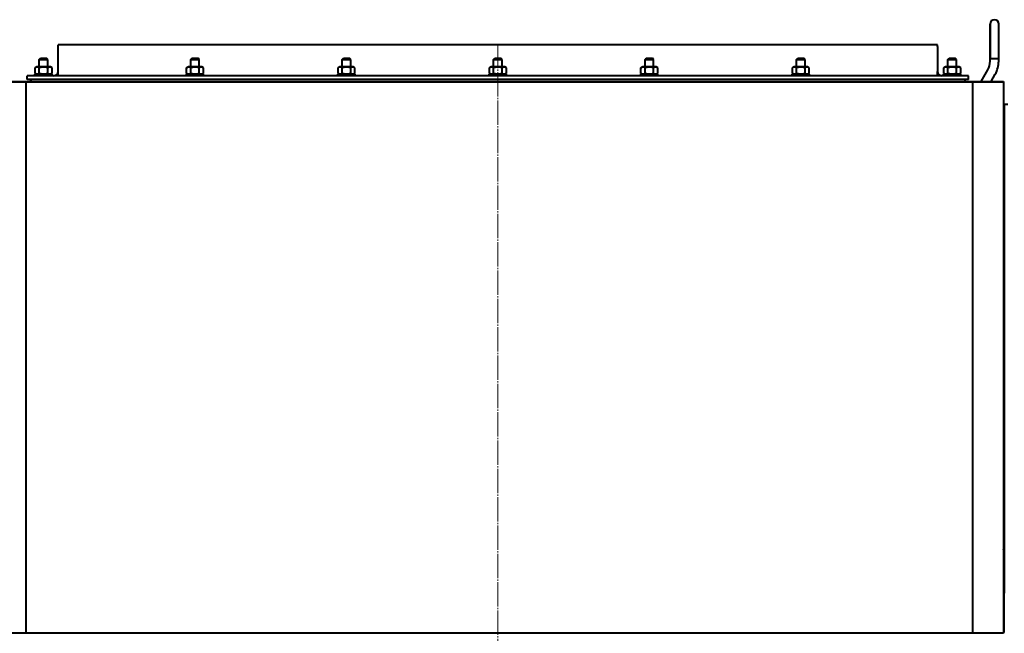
# Model space of a CAD drawing. Header units: millimetres. Extents: x -4428 to 4131, y -3615 to 4038.
# Tile 137 of 172: x 2339 to 3483, y -677 to 36. Entities that reach past the tile are written whole.
import ezdxf

# ---------------------------------------------------------------- set-up
doc = ezdxf.new("R2010")
doc.units = ezdxf.units.MM
doc.linetypes.add('K5LT_AXLED', pattern=[32.912189, 28.412189, -1.5, 1.5, -1.5])
doc.linetypes.add('K5LT_BASIC', pattern=[0])
doc.layers.add('Системный слой', color=7, linetype='Continuous')

# ---------------------------------------------------------------- blocks, each defined once
blk = doc.blocks.new('U25')
at = {"layer": 'Системный слой', "color": 30, "linetype": 'K5LT_AXLED', "lineweight": 20, "true_color": 0xff8000}
blk.add_line((2894.6, -1929.1), (2894.6, 8.9), dxfattribs=at)
blk = doc.blocks.new('U21')
at = {"layer": 'Системный слой', "color": 150, "linetype": 'K5LT_BASIC', "lineweight": 40, "true_color": 0x0080ff}
for p, q in [((3466.6, -8.8), (3466.6, 31.2)), ((3466.6, 31.2), (3466.6, -8.8)), ((3476.6, -8.8), (3476.6, 31.2)), ((2383.6, 5.2), (2383.6, 6.9)), ((3405.6, 6.9), (2383.6, 6.9)), ((2383.6, -24.1), (2383.6, 5.2)), ((3405.6, 5.2), (3405.6, 6.9)), ((3405.6, 5.2), (3405.6, -24.1)), ((2361.6, -10), (2363.1, -8.5)), ((2361.6, -18.7), (2361.6, -10)), ((2361.6, -10), (2366.6, -10)), ((2363.1, -8.5), (2366.6, -8.5)), ((2366.6, -8.5), (2370.1, -8.5)), ((2366.6, -10), (2371.6, -10)), ((2371.6, -10), (2370.1, -8.5)), ((2371.6, -18.7), (2371.6, -10)), ((2537.6, -10), (2539.1, -8.5)), ((2537.6, -18.7), (2537.6, -10)), ((2537.6, -10), (2542.6, -10)), ((2539.1, -8.5), (2542.6, -8.5)), ((2542.6, -8.5), (2546.1, -8.5)), ((2542.6, -10), (2547.6, -10)), ((2547.6, -10), (2546.1, -8.5)), ((2547.6, -18.7), (2547.6, -10)), ((2713.6, -10), (2715.1, -8.5)), ((2713.6, -18.7), (2713.6, -10)), ((2713.6, -10), (2718.6, -10)), ((2715.1, -8.5), (2718.6, -8.5)), ((2718.6, -8.5), (2722.1, -8.5)), ((2718.6, -10), (2723.6, -10)), ((2723.6, -10), (2722.1, -8.5)), ((2723.6, -18.7), (2723.6, -10)), ((2889.6, -10), (2891.1, -8.5)), ((2889.6, -10), (2894.6, -10)), ((2889.6, -18.7), (2889.6, -10)), ((2891.1, -8.5), (2894.6, -8.5)), ((2894.6, -8.5), (2898.1, -8.5)), ((2894.6, -10), (2899.6, -10)), ((2899.6, -10), (2898.1, -8.5)), ((2899.6, -18.7), (2899.6, -10)), ((3065.6, -10), (3067.1, -8.5)), ((3065.6, -10), (3070.6, -10)), ((3065.6, -18.7), (3065.6, -10)), ((3067.1, -8.5), (3070.6, -8.5)), ((3070.6, -8.5), (3074.1, -8.5)), ((3070.6, -10), (3075.6, -10)), ((3075.6, -10), (3074.1, -8.5)), ((3075.6, -18.7), (3075.6, -10)), ((3241.6, -10), (3243.1, -8.5)), ((3241.6, -10), (3246.6, -10)), ((3241.6, -18.7), (3241.6, -10)), ((3243.1, -8.5), (3246.6, -8.5)), ((3246.6, -8.5), (3250.1, -8.5)), ((3246.6, -10), (3251.6, -10)), ((3251.6, -10), (3250.1, -8.5)), ((3251.6, -18.7), (3251.6, -10)), ((3417.6, -10), (3419.1, -8.5)), ((3417.6, -18.7), (3417.6, -10)), ((3417.6, -10), (3422.6, -10)), ((3419.1, -8.5), (3422.6, -8.5)), ((3422.6, -8.5), (3426.1, -8.5)), ((3422.6, -10), (3427.6, -10)), ((3427.6, -10), (3426.1, -8.5)), ((3427.6, -18.7), (3427.6, -10)), ((3466.6, -8.8), (3466.6, -8.8)), ((3466.6, -8.8), (3476.6, -8.8)), ((3466.6, -12.1), (3466.6, -8.8)), ((3466.6, -8.8), (3466.6, -8.8)), ((3476.6, -8.8), (3476.6, -8.8)), ((3476.6, -12.1), (3476.6, -8.8)), ((2356.8, -19.7), (2358.6, -18.7)), ((2356.8, -26.1), (2356.8, -19.7)), ((2374.7, -18.7), (2358.6, -18.7)), ((2361.7, -26.1), (2361.7, -19.7)), ((2371.6, -26.1), (2371.6, -19.7)), ((2376.5, -19.7), (2374.7, -18.7)), ((2376.5, -19.7), (2374.7, -18.7)), ((2376.5, -26.1), (2376.5, -19.7)), ((2532.8, -19.7), (2534.6, -18.7)), ((2532.8, -26.1), (2532.8, -19.7)), ((2550.7, -18.7), (2534.6, -18.7)), ((2537.7, -26.1), (2537.7, -19.7)), ((2547.6, -26.1), (2547.6, -19.7)), ((2552.5, -19.7), (2550.7, -18.7)), ((2552.5, -26.1), (2552.5, -19.7)), ((2708.8, -19.7), (2710.6, -18.7)), ((2708.8, -26.1), (2708.8, -19.7)), ((2726.7, -18.7), (2710.6, -18.7)), ((2713.7, -26.1), (2713.7, -19.7)), ((2723.6, -26.1), (2723.6, -19.7)), ((2728.5, -19.7), (2726.7, -18.7)), ((2728.5, -26.1), (2728.5, -19.7)), ((2884.8, -19.7), (2886.6, -18.7)), ((2884.8, -26.1), (2884.8, -19.7)), ((2902.7, -18.7), (2886.6, -18.7)), ((2889.7, -26.1), (2889.7, -19.7)), ((2899.6, -26.1), (2899.6, -19.7)), ((2904.5, -19.7), (2902.7, -18.7)), ((2904.5, -26.1), (2904.5, -19.7)), ((3060.8, -19.7), (3062.6, -18.7)), ((3060.8, -26.1), (3060.8, -19.7)), ((3078.7, -18.7), (3062.6, -18.7)), ((3065.7, -26.1), (3065.7, -19.7)), ((3075.6, -26.1), (3075.6, -19.7)), ((3080.5, -19.7), (3078.7, -18.7)), ((3080.5, -26.1), (3080.5, -19.7)), ((3236.8, -19.7), (3238.6, -18.7)), ((3236.8, -26.1), (3236.8, -19.7)), ((3254.7, -18.7), (3238.6, -18.7)), ((3241.7, -26.1), (3241.7, -19.7)), ((3251.6, -26.1), (3251.6, -19.7)), ((3256.5, -19.7), (3254.7, -18.7)), ((3256.5, -26.1), (3256.5, -19.7)), ((3412.8, -19.7), (3414.6, -18.7)), ((3412.8, -19.7), (3414.6, -18.7)), ((3412.8, -26.1), (3412.8, -19.7)), ((3430.7, -18.7), (3414.6, -18.7)), ((3417.7, -26.1), (3417.7, -19.7)), ((3427.6, -26.1), (3427.6, -19.7)), ((3432.5, -19.7), (3430.7, -18.7)), ((3432.5, -19.7), (3430.7, -18.7)), ((3432.5, -26.1), (3432.5, -19.7)), ((3456.2, -35.6), (3464, -22.1)), ((2347.6, -30.8), (2347.6, -29.1)), ((3441.6, -29.1), (2347.6, -29.1)), ((2347.6, -33.1), (2347.6, -30.8)), ((3441.6, -33.1), (2347.6, -33.1)), ((2356.6, -29.1), (2356.6, -27.1)), ((2356.6, -27.1), (2376.6, -27.1)), ((2356.6, -29.1), (2356.6, -27.1)), ((2358.6, -27.1), (2356.8, -26.1)), ((2358.6, -27.1), (2356.8, -26.1)), ((2358.6, -27.1), (2356.8, -26.1)), ((2374.7, -27.1), (2376.5, -26.1)), ((2374.7, -27.1), (2376.5, -26.1)), ((2376.6, -29.1), (2376.6, -27.1)), ((2383.6, -29.1), (2383.6, -24.1)), ((2532.6, -27.1), (2552.6, -27.1)), ((2532.6, -29.1), (2532.6, -27.1)), ((2534.6, -27.1), (2532.8, -26.1)), ((2550.7, -27.1), (2552.5, -26.1)), ((2552.6, -29.1), (2552.6, -27.1)), ((2708.6, -27.1), (2728.6, -27.1)), ((2708.6, -29.1), (2708.6, -27.1)), ((2710.6, -27.1), (2708.8, -26.1)), ((2726.7, -27.1), (2728.5, -26.1)), ((2728.6, -29.1), (2728.6, -27.1)), ((2884.6, -29.1), (2884.6, -27.1)), ((2884.6, -27.1), (2904.6, -27.1)), ((2886.6, -27.1), (2884.8, -26.1)), ((2902.7, -27.1), (2904.5, -26.1)), ((2904.6, -29.1), (2904.6, -27.1)), ((3060.6, -27.1), (3080.6, -27.1)), ((3060.6, -29.1), (3060.6, -27.1)), ((3062.6, -27.1), (3060.8, -26.1)), ((3078.7, -27.1), (3080.5, -26.1)), ((3080.6, -29.1), (3080.6, -27.1)), ((3236.6, -27.1), (3256.6, -27.1)), ((3236.6, -29.1), (3236.6, -27.1)), ((3238.6, -27.1), (3236.8, -26.1)), ((3254.7, -27.1), (3256.5, -26.1)), ((3256.6, -29.1), (3256.6, -27.1)), ((3405.6, -29.1), (3405.6, -24.1)), ((3412.6, -27.1), (3432.6, -27.1)), ((3412.6, -29.1), (3412.6, -27.1)), ((3412.6, -29.1), (3412.6, -27.1)), ((3412.6, -29.1), (3412.6, -27.1)), ((3414.6, -27.1), (3412.8, -26.1)), ((3414.6, -27.1), (3412.8, -26.1)), ((3430.7, -27.1), (3432.5, -26.1)), ((3430.7, -27.1), (3432.5, -26.1)), ((3432.6, -29.1), (3432.6, -27.1)), ((3441.6, -30.8), (3441.6, -29.1)), ((3441.6, -33.1), (3441.6, -30.8)), ((3467.7, -35.6), (3472.6, -27.1)), ((2227.1, -35.6), (3482.1, -35.6)), ((2227.1, -36.1), (2346.1, -36.1)), ((2346.1, -36.1), (2346.1, -676.1)), ((2346.1, -36.1), (3446.1, -36.1)), ((3446.1, -36.1), (3446.1, -676.1)), ((3446.1, -36.1), (3482.1, -36.1)), ((3482.1, -35.6), (3482.1, -36.1)), ((3482.1, -36.1), (3482.1, -676.1)), ((3483.1, -62.1), (3483.1, -630.1)), ((3483.1, -62.1), (3487.1, -62.1)), ((3483.1, -74.1), (3482.1, -74.1)), ((3483.1, -79.6), (3482.1, -79.6)), ((3483.1, -90.6), (3482.1, -90.6)), ((3483.1, -96), (3482.1, -96)), ((3483.1, -112.1), (3482.1, -112.1)), ((3483.1, -116.1), (3482.1, -116.1)), ((3483.1, -248.1), (3482.1, -248.1)), ((3483.1, -253.6), (3482.1, -253.6)), ((3483.1, -264.6), (3482.1, -264.6)), ((3483.1, -270), (3482.1, -270)), ((3483.1, -422.1), (3482.1, -422.1)), ((3483.1, -427.6), (3482.1, -427.6)), ((3483.1, -438.6), (3482.1, -438.6)), ((3483.1, -444), (3482.1, -444)), ((3482.1, -577.2), (3483.1, -576.8)), ((3483.1, -581), (3482.1, -578.8)), ((3482.1, -581.6), (3483.1, -581.2)), ((3483.1, -596.1), (3482.1, -596.1)), ((3483.1, -601.6), (3482.1, -601.6)), ((3483.1, -612.6), (3482.1, -612.6)), ((3483.1, -618), (3482.1, -618)), ((3482.6, -630.1), (3482.1, -630.1)), ((3482.6, -630.1), (3482.6, -675.1)), ((3482.6, -675.1), (3482.1, -675.1)), ((2227.1, -676.1), (2346.1, -676.1)), ((3482.1, -676.6), (2227.1, -676.6)), ((2346.1, -676.1), (3446.1, -676.1)), ((3446.1, -676.1), (3482.1, -676.1)), ((3482.1, -676.1), (3482.1, -676.6))]:
    blk.add_line(p, q, dxfattribs=at)
for centre, radius, start, end in [((3471.6, 31.2), 5, 0, 180), ((3446.6, -12.1), 20, 330, 0), ((3446.6, -12.1), 30, 330, 0), ((3446.6, -12.1), 30, 330, 0), ((2353.1, -34.6), 1.5, 90, 221.8103), ((2378.6, -24.1), 5, 270, 0), ((3410.6, -24.1), 5, 180, 270), ((3436.1, -34.6), 1.5, 318.1897, 90)]:
    blk.add_arc(centre, radius, start, end, dxfattribs=at)
for points, knots in [([(2361.7, -19.7), (2361.4, -19.5), (2361, -19.3), (2360.5, -19.1), (2360.1, -19), (2359.8, -19), (2359.5, -18.9), (2359.2, -18.9), (2358.9, -18.9), (2358.5, -19), (2358.1, -19.1), (2357.5, -19.3), (2357.1, -19.5), (2356.8, -19.7)], [0, 0, 0, 0, 2.750356, 3.588044, 4.637308, 5.492849, 6.359079, 7.188001, 7.964308, 9.085494, 10.187714, 11.611112, 14, 14, 14, 14]), ([(2371.6, -19.7), (2371.3, -19.6), (2370.7, -19.5), (2369.7, -19.2), (2368.6, -19), (2367.8, -19), (2367.3, -18.9), (2367, -18.9), (2366.8, -18.9), (2366.5, -18.9), (2366.2, -18.9), (2365.8, -18.9), (2365.2, -19), (2364.3, -19.1), (2363.4, -19.3), (2362.5, -19.5), (2362, -19.6), (2361.7, -19.7)], [0, 0, 0, 0, 3.152296, 8.024027, 14.430358, 17.4743, 18.996271, 20.518242, 21.409855, 22.301468, 24.084694, 25.867919, 27.651145, 31.792504, 37.072525, 40.536262, 44, 44, 44, 44]), ([(2376.5, -19.7), (2376.1, -19.5), (2375.7, -19.3), (2375.2, -19.1), (2374.9, -19), (2374.5, -19), (2374.2, -18.9), (2373.9, -18.9), (2373.6, -18.9), (2373.3, -19), (2372.8, -19.1), (2372.3, -19.3), (2371.8, -19.5), (2371.6, -19.7)], [0, 0, 0, 0, 2.750356, 3.588044, 4.637308, 5.492849, 6.359079, 7.188001, 7.964308, 9.085494, 10.187714, 11.611112, 14, 14, 14, 14]), ([(2537.7, -19.7), (2537.4, -19.5), (2537, -19.3), (2536.5, -19.1), (2536.1, -19), (2535.8, -19), (2535.5, -18.9), (2535.2, -18.9), (2534.9, -18.9), (2534.5, -19), (2534.1, -19.1), (2533.5, -19.3), (2533.1, -19.5), (2532.8, -19.7)], [0, 0, 0, 0, 2.750356, 3.588044, 4.637308, 5.492849, 6.359079, 7.188001, 7.964308, 9.085494, 10.187714, 11.611112, 14, 14, 14, 14]), ([(2547.6, -19.7), (2547.3, -19.6), (2546.7, -19.5), (2545.7, -19.2), (2544.6, -19), (2543.8, -19), (2543.3, -18.9), (2543, -18.9), (2542.8, -18.9), (2542.5, -18.9), (2542.2, -18.9), (2541.8, -18.9), (2541.2, -19), (2540.3, -19.1), (2539.4, -19.3), (2538.5, -19.5), (2538, -19.6), (2537.7, -19.7)], [0, 0, 0, 0, 3.152296, 8.024027, 14.430358, 17.4743, 18.996271, 20.518242, 21.409855, 22.301468, 24.084694, 25.867919, 27.651145, 31.792504, 37.072525, 40.536262, 44, 44, 44, 44]), ([(2552.5, -19.7), (2552.1, -19.5), (2551.7, -19.3), (2551.2, -19.1), (2550.9, -19), (2550.5, -19), (2550.2, -18.9), (2549.9, -18.9), (2549.6, -18.9), (2549.3, -19), (2548.8, -19.1), (2548.3, -19.3), (2547.8, -19.5), (2547.6, -19.7)], [0, 0, 0, 0, 2.750356, 3.588044, 4.637308, 5.492849, 6.359079, 7.188001, 7.964308, 9.085494, 10.187714, 11.611112, 14, 14, 14, 14]), ([(2713.7, -19.7), (2713.4, -19.5), (2713, -19.3), (2712.5, -19.1), (2712.1, -19), (2711.8, -19), (2711.5, -18.9), (2711.2, -18.9), (2710.9, -18.9), (2710.5, -19), (2710.1, -19.1), (2709.5, -19.3), (2709.1, -19.5), (2708.8, -19.7)], [0, 0, 0, 0, 2.750356, 3.588044, 4.637308, 5.492849, 6.359079, 7.188001, 7.964308, 9.085494, 10.187714, 11.611112, 14, 14, 14, 14]), ([(2723.6, -19.7), (2723.3, -19.6), (2722.7, -19.5), (2721.7, -19.2), (2720.6, -19), (2719.8, -19), (2719.3, -18.9), (2719, -18.9), (2718.8, -18.9), (2718.5, -18.9), (2718.2, -18.9), (2717.8, -18.9), (2717.2, -19), (2716.3, -19.1), (2715.4, -19.3), (2714.5, -19.5), (2714, -19.6), (2713.7, -19.7)], [0, 0, 0, 0, 3.152296, 8.024027, 14.430358, 17.4743, 18.996271, 20.518242, 21.409855, 22.301468, 24.084694, 25.867919, 27.651145, 31.792504, 37.072525, 40.536262, 44, 44, 44, 44]), ([(2728.5, -19.7), (2728.1, -19.5), (2727.7, -19.3), (2727.2, -19.1), (2726.9, -19), (2726.5, -19), (2726.2, -18.9), (2725.9, -18.9), (2725.6, -18.9), (2725.3, -19), (2724.8, -19.1), (2724.3, -19.3), (2723.8, -19.5), (2723.6, -19.7)], [0, 0, 0, 0, 2.750356, 3.588044, 4.637308, 5.492849, 6.359079, 7.188001, 7.964308, 9.085494, 10.187714, 11.611112, 14, 14, 14, 14]), ([(2889.7, -19.7), (2889.4, -19.5), (2889, -19.3), (2888.5, -19.1), (2888.1, -19), (2887.8, -19), (2887.5, -18.9), (2887.2, -18.9), (2886.9, -18.9), (2886.5, -19), (2886.1, -19.1), (2885.5, -19.3), (2885.1, -19.5), (2884.8, -19.7)], [0, 0, 0, 0, 2.750356, 3.588044, 4.637308, 5.492849, 6.359079, 7.188001, 7.964308, 9.085494, 10.187714, 11.611112, 14, 14, 14, 14]), ([(2899.6, -19.7), (2899.3, -19.6), (2898.7, -19.5), (2897.7, -19.2), (2896.6, -19), (2895.8, -19), (2895.3, -18.9), (2895, -18.9), (2894.8, -18.9), (2894.5, -18.9), (2894.2, -18.9), (2893.8, -18.9), (2893.2, -19), (2892.3, -19.1), (2891.4, -19.3), (2890.5, -19.5), (2890, -19.6), (2889.7, -19.7)], [0, 0, 0, 0, 3.152296, 8.024027, 14.430358, 17.4743, 18.996271, 20.518242, 21.409855, 22.301468, 24.084694, 25.867919, 27.651145, 31.792504, 37.072525, 40.536262, 44, 44, 44, 44]), ([(2904.5, -19.7), (2904.1, -19.5), (2903.7, -19.3), (2903.2, -19.1), (2902.9, -19), (2902.5, -19), (2902.2, -18.9), (2901.9, -18.9), (2901.6, -18.9), (2901.3, -19), (2900.8, -19.1), (2900.3, -19.3), (2899.8, -19.5), (2899.6, -19.7)], [0, 0, 0, 0, 2.750356, 3.588044, 4.637308, 5.492849, 6.359079, 7.188001, 7.964308, 9.085494, 10.187714, 11.611112, 14, 14, 14, 14]), ([(3065.7, -19.7), (3065.4, -19.5), (3065, -19.3), (3064.5, -19.1), (3064.1, -19), (3063.8, -19), (3063.5, -18.9), (3063.2, -18.9), (3062.9, -18.9), (3062.5, -19), (3062.1, -19.1), (3061.5, -19.3), (3061.1, -19.5), (3060.8, -19.7)], [0, 0, 0, 0, 2.750356, 3.588044, 4.637308, 5.492849, 6.359079, 7.188001, 7.964308, 9.085494, 10.187714, 11.611112, 14, 14, 14, 14]), ([(3075.6, -19.7), (3075.3, -19.6), (3074.7, -19.5), (3073.7, -19.2), (3072.6, -19), (3071.8, -19), (3071.3, -18.9), (3071, -18.9), (3070.8, -18.9), (3070.5, -18.9), (3070.2, -18.9), (3069.8, -18.9), (3069.2, -19), (3068.3, -19.1), (3067.4, -19.3), (3066.5, -19.5), (3066, -19.6), (3065.7, -19.7)], [0, 0, 0, 0, 3.152296, 8.024027, 14.430358, 17.4743, 18.996271, 20.518242, 21.409855, 22.301468, 24.084694, 25.867919, 27.651145, 31.792504, 37.072525, 40.536262, 44, 44, 44, 44]), ([(3080.5, -19.7), (3080.1, -19.5), (3079.7, -19.3), (3079.2, -19.1), (3078.9, -19), (3078.5, -19), (3078.2, -18.9), (3077.9, -18.9), (3077.6, -18.9), (3077.3, -19), (3076.8, -19.1), (3076.3, -19.3), (3075.8, -19.5), (3075.6, -19.7)], [0, 0, 0, 0, 2.750356, 3.588044, 4.637308, 5.492849, 6.359079, 7.188001, 7.964308, 9.085494, 10.187714, 11.611112, 14, 14, 14, 14]), ([(3241.7, -19.7), (3241.4, -19.5), (3241, -19.3), (3240.5, -19.1), (3240.1, -19), (3239.8, -19), (3239.5, -18.9), (3239.2, -18.9), (3238.9, -18.9), (3238.5, -19), (3238.1, -19.1), (3237.5, -19.3), (3237.1, -19.5), (3236.8, -19.7)], [0, 0, 0, 0, 2.750356, 3.588044, 4.637308, 5.492849, 6.359079, 7.188001, 7.964308, 9.085494, 10.187714, 11.611112, 14, 14, 14, 14]), ([(3251.6, -19.7), (3251.3, -19.6), (3250.7, -19.5), (3249.7, -19.2), (3248.6, -19), (3247.8, -19), (3247.3, -18.9), (3247, -18.9), (3246.8, -18.9), (3246.5, -18.9), (3246.2, -18.9), (3245.8, -18.9), (3245.2, -19), (3244.3, -19.1), (3243.4, -19.3), (3242.5, -19.5), (3242, -19.6), (3241.7, -19.7)], [0, 0, 0, 0, 3.152296, 8.024027, 14.430358, 17.4743, 18.996271, 20.518242, 21.409855, 22.301468, 24.084694, 25.867919, 27.651145, 31.792504, 37.072525, 40.536262, 44, 44, 44, 44]), ([(3256.5, -19.7), (3256.1, -19.5), (3255.7, -19.3), (3255.2, -19.1), (3254.9, -19), (3254.5, -19), (3254.2, -18.9), (3253.9, -18.9), (3253.6, -18.9), (3253.3, -19), (3252.8, -19.1), (3252.3, -19.3), (3251.8, -19.5), (3251.6, -19.7)], [0, 0, 0, 0, 2.750356, 3.588044, 4.637308, 5.492849, 6.359079, 7.188001, 7.964308, 9.085494, 10.187714, 11.611112, 14, 14, 14, 14]), ([(3417.7, -19.7), (3417.4, -19.5), (3417, -19.3), (3416.5, -19.1), (3416.1, -19), (3415.8, -19), (3415.5, -18.9), (3415.2, -18.9), (3414.9, -18.9), (3414.5, -19), (3414.1, -19.1), (3413.5, -19.3), (3413.1, -19.5), (3412.8, -19.7)], [0, 0, 0, 0, 2.750356, 3.588044, 4.637308, 5.492849, 6.359079, 7.188001, 7.964308, 9.085494, 10.187714, 11.611112, 14, 14, 14, 14]), ([(3427.6, -19.7), (3427.3, -19.6), (3426.7, -19.5), (3425.7, -19.2), (3424.6, -19), (3423.8, -19), (3423.3, -18.9), (3423, -18.9), (3422.8, -18.9), (3422.5, -18.9), (3422.2, -18.9), (3421.8, -18.9), (3421.2, -19), (3420.3, -19.1), (3419.4, -19.3), (3418.5, -19.5), (3418, -19.6), (3417.7, -19.7)], [0, 0, 0, 0, 3.152296, 8.024027, 14.430358, 17.4743, 18.996271, 20.518242, 21.409855, 22.301468, 24.084694, 25.867919, 27.651145, 31.792504, 37.072525, 40.536262, 44, 44, 44, 44]), ([(3432.5, -19.7), (3432.1, -19.5), (3431.7, -19.3), (3431.2, -19.1), (3430.9, -19), (3430.5, -19), (3430.2, -18.9), (3429.9, -18.9), (3429.6, -18.9), (3429.3, -19), (3428.8, -19.1), (3428.3, -19.3), (3427.8, -19.5), (3427.6, -19.7)], [0, 0, 0, 0, 2.750356, 3.588044, 4.637308, 5.492849, 6.359079, 7.188001, 7.964308, 9.085494, 10.187714, 11.611112, 14, 14, 14, 14]), ([(2356.8, -26.1), (2357.1, -26.2), (2357.6, -26.5), (2358.1, -26.6), (2358.4, -26.7), (2358.7, -26.8), (2359.1, -26.8), (2359.3, -26.8), (2359.7, -26.8), (2360, -26.8), (2360.5, -26.7), (2361, -26.4), (2361.5, -26.2), (2361.7, -26.1)], [0, 0, 0, 0, 2.750356, 3.588044, 4.637308, 5.492849, 6.359079, 7.188001, 7.964308, 9.085494, 10.187714, 11.611112, 14, 14, 14, 14]), ([(2361.7, -26.1), (2362, -26.1), (2362.5, -26.3), (2363.6, -26.5), (2364.7, -26.7), (2365.5, -26.8), (2366, -26.8), (2366.3, -26.8), (2366.5, -26.8), (2366.8, -26.8), (2367.1, -26.8), (2367.5, -26.8), (2368.1, -26.8), (2368.9, -26.7), (2369.9, -26.5), (2370.8, -26.3), (2371.3, -26.1), (2371.6, -26.1)], [0, 0, 0, 0, 3.152296, 8.024027, 14.430358, 17.4743, 18.996271, 20.518242, 21.409855, 22.301468, 24.084694, 25.867919, 27.651145, 31.792504, 37.072525, 40.536262, 44, 44, 44, 44]), ([(2371.6, -26.1), (2371.9, -26.2), (2372.3, -26.5), (2372.8, -26.6), (2373.1, -26.7), (2373.5, -26.8), (2373.8, -26.8), (2374.1, -26.8), (2374.4, -26.8), (2374.7, -26.8), (2375.2, -26.7), (2375.7, -26.4), (2376.2, -26.2), (2376.5, -26.1)], [0, 0, 0, 0, 2.750356, 3.588044, 4.637308, 5.492849, 6.359079, 7.188001, 7.964308, 9.085494, 10.187714, 11.611112, 14, 14, 14, 14]), ([(2532.8, -26.1), (2533.1, -26.2), (2533.6, -26.5), (2534.1, -26.6), (2534.4, -26.7), (2534.7, -26.8), (2535.1, -26.8), (2535.3, -26.8), (2535.7, -26.8), (2536, -26.8), (2536.5, -26.7), (2537, -26.4), (2537.5, -26.2), (2537.7, -26.1)], [0, 0, 0, 0, 2.750356, 3.588044, 4.637308, 5.492849, 6.359079, 7.188001, 7.964308, 9.085494, 10.187714, 11.611112, 14, 14, 14, 14]), ([(2537.7, -26.1), (2538, -26.1), (2538.5, -26.3), (2539.6, -26.5), (2540.7, -26.7), (2541.5, -26.8), (2542, -26.8), (2542.3, -26.8), (2542.5, -26.8), (2542.8, -26.8), (2543.1, -26.8), (2543.5, -26.8), (2544.1, -26.8), (2544.9, -26.7), (2545.9, -26.5), (2546.8, -26.3), (2547.3, -26.1), (2547.6, -26.1)], [0, 0, 0, 0, 3.152296, 8.024027, 14.430358, 17.4743, 18.996271, 20.518242, 21.409855, 22.301468, 24.084694, 25.867919, 27.651145, 31.792504, 37.072525, 40.536262, 44, 44, 44, 44]), ([(2547.6, -26.1), (2547.9, -26.2), (2548.3, -26.5), (2548.8, -26.6), (2549.1, -26.7), (2549.5, -26.8), (2549.8, -26.8), (2550.1, -26.8), (2550.4, -26.8), (2550.7, -26.8), (2551.2, -26.7), (2551.7, -26.4), (2552.2, -26.2), (2552.5, -26.1)], [0, 0, 0, 0, 2.750356, 3.588044, 4.637308, 5.492849, 6.359079, 7.188001, 7.964308, 9.085494, 10.187714, 11.611112, 14, 14, 14, 14]), ([(2708.8, -26.1), (2709.1, -26.2), (2709.6, -26.5), (2710.1, -26.6), (2710.4, -26.7), (2710.7, -26.8), (2711.1, -26.8), (2711.3, -26.8), (2711.7, -26.8), (2712, -26.8), (2712.5, -26.7), (2713, -26.4), (2713.5, -26.2), (2713.7, -26.1)], [0, 0, 0, 0, 2.750356, 3.588044, 4.637308, 5.492849, 6.359079, 7.188001, 7.964308, 9.085494, 10.187714, 11.611112, 14, 14, 14, 14]), ([(2713.7, -26.1), (2714, -26.1), (2714.5, -26.3), (2715.6, -26.5), (2716.7, -26.7), (2717.5, -26.8), (2718, -26.8), (2718.3, -26.8), (2718.5, -26.8), (2718.8, -26.8), (2719.1, -26.8), (2719.5, -26.8), (2720.1, -26.8), (2720.9, -26.7), (2721.9, -26.5), (2722.8, -26.3), (2723.3, -26.1), (2723.6, -26.1)], [0, 0, 0, 0, 3.152296, 8.024027, 14.430358, 17.4743, 18.996271, 20.518242, 21.409855, 22.301468, 24.084694, 25.867919, 27.651145, 31.792504, 37.072525, 40.536262, 44, 44, 44, 44]), ([(2723.6, -26.1), (2723.9, -26.2), (2724.3, -26.5), (2724.8, -26.6), (2725.1, -26.7), (2725.5, -26.8), (2725.8, -26.8), (2726.1, -26.8), (2726.4, -26.8), (2726.7, -26.8), (2727.2, -26.7), (2727.7, -26.4), (2728.2, -26.2), (2728.5, -26.1)], [0, 0, 0, 0, 2.750356, 3.588044, 4.637308, 5.492849, 6.359079, 7.188001, 7.964308, 9.085494, 10.187714, 11.611112, 14, 14, 14, 14]), ([(2884.8, -26.1), (2885.1, -26.2), (2885.6, -26.5), (2886.1, -26.6), (2886.4, -26.7), (2886.7, -26.8), (2887.1, -26.8), (2887.3, -26.8), (2887.7, -26.8), (2888, -26.8), (2888.5, -26.7), (2889, -26.4), (2889.5, -26.2), (2889.7, -26.1)], [0, 0, 0, 0, 2.750356, 3.588044, 4.637308, 5.492849, 6.359079, 7.188001, 7.964308, 9.085494, 10.187714, 11.611112, 14, 14, 14, 14]), ([(2889.7, -26.1), (2890, -26.1), (2890.5, -26.3), (2891.6, -26.5), (2892.7, -26.7), (2893.5, -26.8), (2894, -26.8), (2894.3, -26.8), (2894.5, -26.8), (2894.8, -26.8), (2895.1, -26.8), (2895.5, -26.8), (2896.1, -26.8), (2896.9, -26.7), (2897.9, -26.5), (2898.8, -26.3), (2899.3, -26.1), (2899.6, -26.1)], [0, 0, 0, 0, 3.152296, 8.024027, 14.430358, 17.4743, 18.996271, 20.518242, 21.409855, 22.301468, 24.084694, 25.867919, 27.651145, 31.792504, 37.072525, 40.536262, 44, 44, 44, 44]), ([(2899.6, -26.1), (2899.9, -26.2), (2900.3, -26.5), (2900.8, -26.6), (2901.1, -26.7), (2901.5, -26.8), (2901.8, -26.8), (2902.1, -26.8), (2902.4, -26.8), (2902.7, -26.8), (2903.2, -26.7), (2903.7, -26.4), (2904.2, -26.2), (2904.5, -26.1)], [0, 0, 0, 0, 2.750356, 3.588044, 4.637308, 5.492849, 6.359079, 7.188001, 7.964308, 9.085494, 10.187714, 11.611112, 14, 14, 14, 14]), ([(3060.8, -26.1), (3061.1, -26.2), (3061.6, -26.5), (3062.1, -26.6), (3062.4, -26.7), (3062.7, -26.8), (3063.1, -26.8), (3063.3, -26.8), (3063.7, -26.8), (3064, -26.8), (3064.5, -26.7), (3065, -26.4), (3065.5, -26.2), (3065.7, -26.1)], [0, 0, 0, 0, 2.750356, 3.588044, 4.637308, 5.492849, 6.359079, 7.188001, 7.964308, 9.085494, 10.187714, 11.611112, 14, 14, 14, 14]), ([(3065.7, -26.1), (3066, -26.1), (3066.5, -26.3), (3067.6, -26.5), (3068.7, -26.7), (3069.5, -26.8), (3070, -26.8), (3070.3, -26.8), (3070.5, -26.8), (3070.8, -26.8), (3071.1, -26.8), (3071.5, -26.8), (3072.1, -26.8), (3072.9, -26.7), (3073.9, -26.5), (3074.8, -26.3), (3075.3, -26.1), (3075.6, -26.1)], [0, 0, 0, 0, 3.152296, 8.024027, 14.430358, 17.4743, 18.996271, 20.518242, 21.409855, 22.301468, 24.084694, 25.867919, 27.651145, 31.792504, 37.072525, 40.536262, 44, 44, 44, 44]), ([(3075.6, -26.1), (3075.9, -26.2), (3076.3, -26.5), (3076.8, -26.6), (3077.1, -26.7), (3077.5, -26.8), (3077.8, -26.8), (3078.1, -26.8), (3078.4, -26.8), (3078.7, -26.8), (3079.2, -26.7), (3079.7, -26.4), (3080.2, -26.2), (3080.5, -26.1)], [0, 0, 0, 0, 2.750356, 3.588044, 4.637308, 5.492849, 6.359079, 7.188001, 7.964308, 9.085494, 10.187714, 11.611112, 14, 14, 14, 14]), ([(3236.8, -26.1), (3237.1, -26.2), (3237.6, -26.5), (3238.1, -26.6), (3238.4, -26.7), (3238.7, -26.8), (3239.1, -26.8), (3239.3, -26.8), (3239.7, -26.8), (3240, -26.8), (3240.5, -26.7), (3241, -26.4), (3241.5, -26.2), (3241.7, -26.1)], [0, 0, 0, 0, 2.750356, 3.588044, 4.637308, 5.492849, 6.359079, 7.188001, 7.964308, 9.085494, 10.187714, 11.611112, 14, 14, 14, 14]), ([(3241.7, -26.1), (3242, -26.1), (3242.5, -26.3), (3243.6, -26.5), (3244.7, -26.7), (3245.5, -26.8), (3246, -26.8), (3246.3, -26.8), (3246.5, -26.8), (3246.8, -26.8), (3247.1, -26.8), (3247.5, -26.8), (3248.1, -26.8), (3248.9, -26.7), (3249.9, -26.5), (3250.8, -26.3), (3251.3, -26.1), (3251.6, -26.1)], [0, 0, 0, 0, 3.152296, 8.024027, 14.430358, 17.4743, 18.996271, 20.518242, 21.409855, 22.301468, 24.084694, 25.867919, 27.651145, 31.792504, 37.072525, 40.536262, 44, 44, 44, 44]), ([(3251.6, -26.1), (3251.9, -26.2), (3252.3, -26.5), (3252.8, -26.6), (3253.1, -26.7), (3253.5, -26.8), (3253.8, -26.8), (3254.1, -26.8), (3254.4, -26.8), (3254.7, -26.8), (3255.2, -26.7), (3255.7, -26.4), (3256.2, -26.2), (3256.5, -26.1)], [0, 0, 0, 0, 2.750356, 3.588044, 4.637308, 5.492849, 6.359079, 7.188001, 7.964308, 9.085494, 10.187714, 11.611112, 14, 14, 14, 14]), ([(3412.8, -26.1), (3413.1, -26.2), (3413.6, -26.5), (3414.1, -26.6), (3414.4, -26.7), (3414.7, -26.8), (3415.1, -26.8), (3415.3, -26.8), (3415.7, -26.8), (3416, -26.8), (3416.5, -26.7), (3417, -26.4), (3417.5, -26.2), (3417.7, -26.1)], [0, 0, 0, 0, 2.750356, 3.588044, 4.637308, 5.492849, 6.359079, 7.188001, 7.964308, 9.085494, 10.187714, 11.611112, 14, 14, 14, 14]), ([(3417.7, -26.1), (3418, -26.1), (3418.5, -26.3), (3419.6, -26.5), (3420.7, -26.7), (3421.5, -26.8), (3422, -26.8), (3422.3, -26.8), (3422.5, -26.8), (3422.8, -26.8), (3423.1, -26.8), (3423.5, -26.8), (3424.1, -26.8), (3424.9, -26.7), (3425.9, -26.5), (3426.8, -26.3), (3427.3, -26.1), (3427.6, -26.1)], [0, 0, 0, 0, 3.152296, 8.024027, 14.430358, 17.4743, 18.996271, 20.518242, 21.409855, 22.301468, 24.084694, 25.867919, 27.651145, 31.792504, 37.072525, 40.536262, 44, 44, 44, 44]), ([(3427.6, -26.1), (3427.9, -26.2), (3428.3, -26.5), (3428.8, -26.6), (3429.1, -26.7), (3429.5, -26.8), (3429.8, -26.8), (3430.1, -26.8), (3430.4, -26.8), (3430.7, -26.8), (3431.2, -26.7), (3431.7, -26.4), (3432.2, -26.2), (3432.5, -26.1)], [0, 0, 0, 0, 2.750356, 3.588044, 4.637308, 5.492849, 6.359079, 7.188001, 7.964308, 9.085494, 10.187714, 11.611112, 14, 14, 14, 14])]:
    blk.add_open_spline(points, degree=3, knots=knots, dxfattribs=at)
at = {"layer": 'Системный слой'}
blk.add_blockref('U25', (0, 0), dxfattribs=at)

msp = doc.modelspace()

# ---------------------------------------------------------------- block references
at = {"layer": 'Системный слой'}
msp.add_blockref('U21', (0, 0), dxfattribs=at)

doc.saveas('drawing.dxf')
